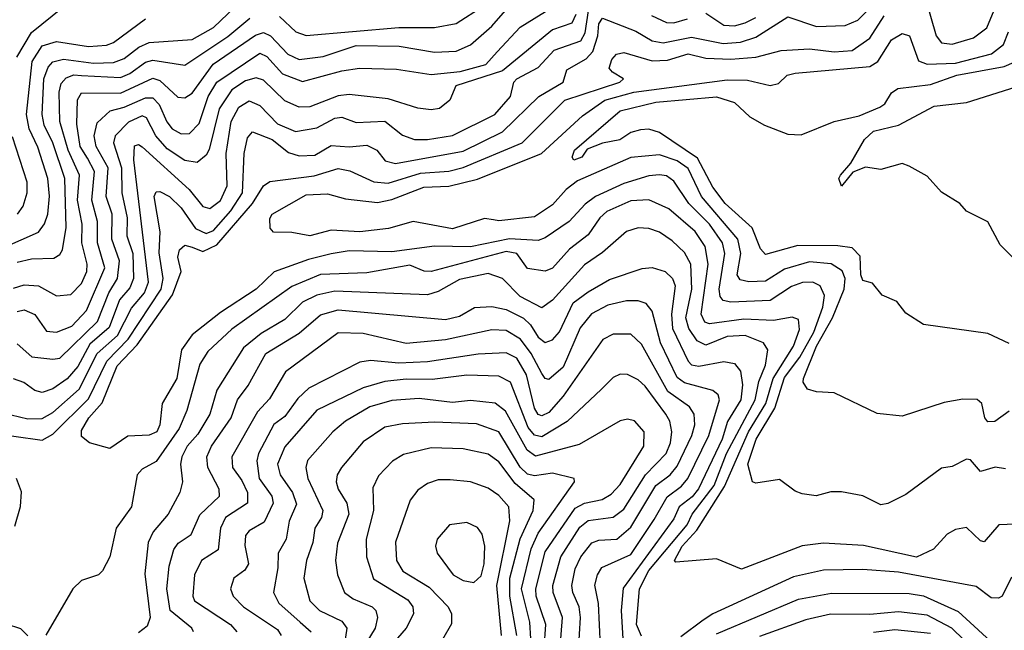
# Model space of a CAD drawing. Extents: x 1308313 to 1441400, y 959662 to 1036319.
# Tile 123 of 256: x 1374172 to 1376931, y 984739 to 986450. Entities that reach past the tile are written whole.
import ezdxf

# ---------------------------------------------------------------- set-up
doc = ezdxf.new("R2010")
doc.units = 0

msp = doc.modelspace()

# ---------------------------------------------------------------- linework, layer by layer
at = {"layer": '0CON10XD'}
for points in [[(1374164.5, 986345), (1374205, 986414.5), (1374292.5, 986485), (1374290.4, 986505), (1374249.5, 986535), (1374155, 986573.5)], [(1374075, 985294.3), (1374235, 985271.7), (1374265, 985288.8), (1374365, 985387.4), (1374416.7, 985493.3), (1374476.4, 985555), (1374568.4, 985695), (1374574.5, 985725), (1374563.1, 985796.9), (1374565.5, 985855.5), (1374548.5, 985955), (1374555, 985968.1), (1374565, 985968.7), (1374592.4, 985955), (1374625, 985923.1), (1374665.2, 985865), (1374695, 985851.5), (1374715, 985859.3), (1374763.7, 985915), (1374796.8, 985965), (1374801, 986075), (1374810.9, 986119.1), (1374825, 986136.3), (1374879.8, 986115), (1374925, 986078.1), (1374955, 986069.2), (1374998.8, 986071.2), (1375045, 986098.1), (1375095, 986093.9), (1375145, 986098.4), (1375172.9, 986085), (1375196.2, 986055), (1375225, 986047.3), (1375415, 986082.1), (1375525, 986136.2), (1375626.8, 986235), (1375695.4, 986275), (1375705, 986309.6), (1375759.2, 986340.8), (1375778.6, 986361.4), (1375791.9, 986405), (1375795, 986439.1), (1375805.2, 986454.8), (1375898.6, 986418.6), (1375945, 986391.4), (1375975, 986385.6), (1376055, 986401.4), (1376143.9, 986383.9), (1376192.4, 986387.6), (1376235, 986401.7), (1376325, 986458.9), (1376405, 986431.7), (1376485.6, 986434.4), (1376520.7, 986449.3), (1376575, 986504.5)], [(1374165, 985771.1), (1374205, 985780.3), (1374267.8, 985782.2), (1374285, 985792.1), (1374292.4, 985805), (1374302.3, 985867.7), (1374298.4, 986005), (1374265.1, 986105), (1374240.9, 986155), (1374234.7, 986184.7), (1374239.3, 986285), (1374252.3, 986317.7), (1374265, 986332), (1374295, 986339.4), (1374378.9, 986328.9), (1374435, 986330.9), (1374465, 986341.4), (1374506.4, 986373.6), (1374535, 986386.9), (1374655, 986394.9), (1374715, 986428.5), (1374795.6, 986505)], [(1374165, 985542.3), (1374205.9, 985505.9), (1374265, 985498.9), (1374285, 985501.9), (1374390.1, 985605), (1374421.6, 985685), (1374445.8, 985725), (1374452, 985775), (1374430.5, 985835), (1374431.4, 985905), (1374414.2, 985955), (1374420.3, 986035), (1374386.6, 986095), (1374381.2, 986125), (1374388.9, 986161.1), (1374425.3, 986194.7), (1374465, 986204.9), (1374525, 986231.4), (1374545, 986231.1), (1374563.1, 986213.1), (1374584.2, 986164.2), (1374599.1, 986145), (1374625, 986130.3), (1374648.1, 986131.9), (1374675, 986159.6), (1374700.6, 986235), (1374724.9, 986275.1), (1374845, 986356.6), (1374865, 986346.9), (1374908.4, 986298.4), (1374965, 986277.6), (1375075, 986307.2), (1375124.5, 986314.5), (1375227.9, 986312.1), (1375325, 986297.3), (1375406.4, 986305), (1375478, 986325), (1375509.8, 986360.2), (1375575, 986429.2), (1375685, 986498.1)], [(1376710.3, 986510.3), (1376740.2, 986405), (1376755, 986385.3), (1376785, 986382.1), (1376845, 986399.6), (1376882.2, 986427.8), (1376902.8, 986477.2)], [(1374125, 985348.9), (1374195, 985331.5), (1374235, 985332.8), (1374265, 985349.7), (1374338.4, 985415), (1374389.4, 985515), (1374446, 985565), (1374485, 985641.5), (1374522, 985685), (1374532.9, 985715), (1374492.4, 986057.6), (1374493.5, 986096.5), (1374505, 986100.3), (1374515, 986094.2), (1374647.4, 985975), (1374685, 985926.5), (1374705, 985921.6), (1374735, 985943.3), (1374753.3, 985985), (1374751, 986075), (1374764.7, 986165), (1374786.2, 986205), (1374815, 986223.3), (1374845, 986209.6), (1374895, 986158.7), (1374945, 986137), (1375005, 986147.3), (1375055, 986174.1), (1375075, 986177.4), (1375115, 986162.1), (1375195, 986166.2), (1375245, 986127.1), (1375278.8, 986115), (1375314.5, 986114.5), (1375385, 986125.9), (1375503.3, 986185), (1375547.7, 986235), (1375556.6, 986275), (1375565.3, 986285), (1375625, 986316.2), (1375670, 986365), (1375745, 986391.2), (1375756.5, 986413.5), (1375766.3, 986475)], [(1374165, 985632.2), (1374185, 985637.5), (1374214.3, 985624.3), (1374247.5, 985577.5), (1374275, 985574.5), (1374318.1, 985591.9), (1374359.4, 985635), (1374410.4, 985755), (1374389.8, 985825), (1374390.3, 985885), (1374373.9, 985945), (1374381.3, 986025), (1374362.4, 986062.4), (1374342, 986095), (1374332.5, 986157.5), (1374334.3, 986225.7), (1374345, 986245.9), (1374455, 986244.7), (1374545, 986286.6), (1374565, 986280), (1374615, 986233.2), (1374635, 986231.1), (1374655, 986244.8), (1374713.9, 986326.1), (1374832.7, 986407.3), (1374855, 986414.3), (1374875, 986404.8), (1374923.6, 986353.6), (1374955, 986338.6), (1375022.4, 986347.6), (1375115, 986378.4), (1375235.9, 986375.9), (1375335, 986359.6), (1375395, 986362.5), (1375435, 986380), (1375495, 986432.3), (1375534, 986476)], [(1374899.8, 986459.8), (1374946.2, 986416.2), (1374975, 986406.4), (1375235, 986428.1), (1375335, 986428.9), (1375395, 986439.8), (1375471.3, 986488.7)], [(1374128.1, 985811.9), (1374224.9, 985855.1), (1374242.1, 985877.9), (1374250.6, 985905), (1374255.4, 985955.4), (1374251.2, 986005), (1374223.2, 986093.2), (1374198.3, 986145), (1374190.8, 986185), (1374207.1, 986332.9), (1374235, 986377.1), (1374275, 986389.2), (1374365, 986375.2), (1374415, 986378.8), (1374435, 986386.7), (1374525, 986452.9)], [(1375730.4, 986465), (1375719.2, 986440.8), (1375665, 986421.7), (1375525, 986307.3), (1375394.6, 986265), (1375377.5, 986225), (1375348.6, 986201.4), (1375325, 986197.5), (1375287.7, 986202.3), (1375205, 986229), (1375095, 986240.7), (1375065, 986237), (1374985, 986206.2), (1374955, 986205.2), (1374915, 986223.5), (1374855, 986281.2), (1374835, 986287.9), (1374805, 986279), (1374766.5, 986253.5), (1374730.9, 986200.9), (1374703.2, 986086.8), (1374695, 986071.1), (1374669.4, 986050.6), (1374635, 986056), (1374585, 986088.8), (1374553.8, 986125), (1374527.4, 986175), (1374515, 986181.4), (1374477.2, 986162.8), (1374440, 986125), (1374434.6, 986105), (1374457.8, 986035), (1374458, 985965), (1374473.6, 985895), (1374472.3, 985845), (1374489.3, 985795), (1374491.3, 985725), (1374481.2, 985698.8), (1374451.6, 985665), (1374422.4, 985587.6), (1374368.9, 985541.1), (1374335, 985478.8), (1374305, 985443.5), (1374265, 985416.1), (1374235, 985406), (1374215, 985411.1), (1374183.9, 985433.9), (1374155, 985444.2)], [(1374155, 985697.6), (1374185, 985707.4), (1374225, 985704.8), (1374275, 985676.2), (1374315, 985680), (1374345, 985711.1), (1374360, 985745), (1374361.5, 985765), (1374346.4, 985825), (1374347.2, 985877.2), (1374333.9, 985945), (1374339.6, 986015), (1374308.4, 986085), (1374284.2, 986165), (1374282.3, 986247.7), (1374288.3, 986271.7), (1374302.2, 986287.8), (1374323.8, 986296.2), (1374345, 986294.3), (1374455, 986288.8), (1374480.8, 986299.2), (1374525, 986331.4), (1374545, 986337.2), (1374635, 986322.6), (1374755, 986403.5), (1374817.4, 986455)], [(1376935, 985192.1), (1376906.2, 985196.2), (1376865, 985183.8), (1376836.5, 985216.5), (1376825, 985218.8), (1376785, 985198.5), (1376755, 985193.3), (1376655, 985119.4), (1376605, 985094.3), (1376585, 985090.8), (1376535, 985115.7), (1376475, 985127.5), (1376445, 985127.5), (1376403.9, 985116.1), (1376365, 985121.4), (1376345, 985129.2), (1376301.7, 985161.7), (1376235, 985151.9), (1376225.6, 985155.6), (1376212.4, 985205), (1376236.3, 985275), (1376287.9, 985362.1), (1376315, 985447.5), (1376358.2, 985505), (1376397.3, 985575), (1376422.8, 985645), (1376427.3, 985677.3), (1376415, 985704.1), (1376395, 985714.8), (1376366.1, 985713.9), (1376335, 985702.5), (1376275, 985663.1), (1376165, 985658.8), (1376143.6, 985663.6), (1376134.9, 985674.9), (1376132.4, 985695), (1376148.1, 985795), (1376141.6, 985825), (1376105, 985877.1), (1376047.1, 985935), (1376005, 985998.3), (1375985, 986012.5), (1375965, 986015.9), (1375935, 986013.2), (1375865, 985991.8), (1375785.5, 985954.5), (1375756.4, 985933.6), (1375712.3, 985885), (1375645, 985838.8), (1375625, 985831.9), (1375545, 985836.5), (1375435, 985814), (1375335, 985815.7), (1375215, 985800.3), (1375095, 985803.1), (1375045.4, 985794.6), (1374981.2, 985778.8), (1374885, 985744), (1374835.2, 985695), (1374735, 985630), (1374655, 985567), (1374625.5, 985525), (1374612.3, 985445), (1374571.2, 985375), (1374564.8, 985315), (1374556, 985295), (1374535, 985286.5), (1374475, 985283.5), (1374425, 985248.8), (1374367.5, 985265), (1374345, 985282.5), (1374345, 985298.8), (1374366.2, 985335), (1374403.3, 985376.7), (1374445, 985480.1), (1374501.2, 985538.8), (1374600.7, 985679.3), (1374624.8, 985744.8), (1374615.2, 985785), (1374619.8, 985805), (1374635, 985818.6), (1374655, 985812.7), (1374685, 985800.9), (1374725, 985819.2), (1374824.7, 985935), (1374855.1, 985984.9), (1374873, 985997), (1374997.1, 986012.9), (1375065, 986033.2), (1375097.1, 986027.1), (1375165, 985996.2), (1375205, 985992.1), (1375295, 986020.1), (1375375, 986025.8), (1375415, 986036.5), (1375580.3, 986105), (1375699.5, 986225), (1375853.8, 986275), (1375864.5, 986285), (1375833, 986303), (1375824.1, 986315), (1375831.1, 986338.9), (1375845, 986353.8), (1375865, 986358.8), (1375945, 986334.8), (1375987.2, 986337.2), (1376045, 986355.1), (1376095, 986342.2), (1376165, 986339.9), (1376234.7, 986345.3), (1376305.7, 986364.3), (1376385, 986369), (1376455, 986360.2), (1376505, 986363.9), (1376555, 986398.4), (1376595, 986461.6)], [(1375942.5, 986462.5), (1375985, 986442.3), (1376005, 986441.9), (1376043.3, 986453.3)], [(1376095, 986468.4), (1376145, 986435.2), (1376175, 986433.7), (1376205, 986441.4), (1376235, 986456.2)], [(1376945, 985353.4), (1376905, 985324.3), (1376885, 985323.3), (1376876.5, 985335), (1376868.7, 985375), (1376855, 985386.4), (1376815, 985387.3), (1376762.7, 985377.3), (1376645, 985338.9), (1376575, 985346.9), (1376455, 985404.3), (1376405, 985407.8), (1376380, 985415), (1376368, 985435), (1376368.6, 985445), (1376404.8, 985535), (1376450.3, 985615), (1376482.9, 985695), (1376485.3, 985725), (1376476.8, 985746.8), (1376446.2, 985766.2), (1376385, 985772.2), (1376315, 985751.7), (1376262, 985718), (1376215, 985715.4), (1376191.4, 985721.4), (1376182.4, 985735), (1376193.5, 985795), (1376184.6, 985835), (1376082.9, 985955), (1376045, 986033.5), (1376015, 986055.3), (1375965, 986072), (1375885, 986064.2), (1375735, 985998.9), (1375703.1, 985975), (1375665, 985931.4), (1375615, 985898.4), (1375515, 985886.3), (1375500.3, 985889.7), (1375475, 985892.9), (1375385, 985864.5), (1375275, 985885.2), (1375205.2, 985865.2), (1375125, 985856.2), (1375045, 985860.9), (1374985, 985844.8), (1374935, 985853.9), (1374883.3, 985855), (1374873.6, 985866.4), (1374873, 985893), (1374880, 985905), (1374975, 985959.5), (1375035, 985962.6), (1375085, 985948), (1375175, 985937.8), (1375215, 985946.4), (1375305, 985981.4), (1375375, 985984.3), (1375455, 986003.5), (1375634.1, 986075.9), (1375749.2, 986180.8), (1375812.3, 986225), (1375893, 986247), (1376155, 986281.7), (1376211.3, 986281.3), (1376275, 986265.7), (1376298.3, 986271.7), (1376322.5, 986295), (1376345, 986300.9), (1376555, 986319.2), (1376576.5, 986333.5), (1376615, 986393.9), (1376645, 986412.2), (1376665.5, 986405.5), (1376691.2, 986335), (1376715, 986326.1), (1376795, 986328.6), (1376895.3, 986354.7), (1376928.8, 986381.2), (1376943.2, 986416.8)], [(1376945, 985543.2), (1376885, 985571.1), (1376705, 985595.8), (1376655, 985628), (1376630.3, 985660.3), (1376588.7, 985678.7), (1376561.7, 985711.7), (1376535, 985719.1), (1376529, 985735), (1376527.9, 985787.9), (1376505, 985811.1), (1376465, 985816.9), (1376352.8, 985817.2), (1376262.2, 985792.2), (1376247.9, 985807.9), (1376225, 985866.7), (1376149, 985935), (1376115, 985980.9), (1376071.9, 986061.9), (1375965, 986134.4), (1375935, 986143.3), (1375911.5, 986141.5), (1375885, 986134.1), (1375854.1, 986114.1), (1375805.2, 986104.8), (1375762.1, 986087.9), (1375747.1, 986065), (1375725, 986056.7), (1375720, 986065), (1375726.9, 986085), (1375855, 986195.2), (1375955, 986219), (1376125, 986233.9), (1376175, 986218.6), (1376218.6, 986178.6), (1376259.4, 986155), (1376325, 986129.2), (1376362, 986128), (1376454.8, 986165.2), (1376525, 986181), (1376582.5, 986205), (1376596.7, 986215), (1376615.3, 986245), (1376632.7, 986257.3), (1376725, 986269), (1376798.1, 986295), (1376931.1, 986318.9), (1376958.8, 986331.2)], [(1376975, 985764), (1376919.7, 985819.7), (1376885, 985884), (1376825, 985914), (1376806.7, 985935), (1376755, 985967.5), (1376715, 986012), (1376665, 986040), (1376645, 986047.5), (1376585, 986030.8), (1376542.7, 986037.3), (1376507.3, 986022.7), (1376475, 985984.2), (1376468, 986005), (1376472, 986015), (1376501.2, 986048.8), (1376539.6, 986115), (1376565, 986138.4), (1376634.9, 986155.1), (1376735, 986208.2), (1376825, 986218.6), (1376965, 986262.6)], [(1374166, 985905), (1374182.2, 985927.8), (1374192.6, 985965), (1374193.1, 985995), (1374152.4, 986122.4)], [(1377035, 985039.8), (1376916.2, 985035), (1376875, 984987.5), (1376865, 984989.6), (1376845, 985008.8), (1376825, 985026.9), (1376795, 985021.8), (1376771.5, 985008.5), (1376733.2, 984966.8), (1376685.6, 984944.4), (1376536.9, 984976.9), (1376425, 984983), (1376365, 984976.2), (1376195, 984910.4), (1376125, 984939.4), (1376010.5, 984930.5), (1376006.9, 984935), (1376028.2, 984975), (1376070, 985020), (1376147.4, 985142.6), (1376214.8, 985295), (1376262.9, 985375), (1376283.5, 985445), (1376340.9, 985535), (1376357.8, 985582.2), (1376355, 985610), (1376337.1, 985617.1), (1376285, 985607.2), (1376201.5, 985611.5), (1376105, 985597.8), (1376092.5, 985602.5), (1376081.7, 985625), (1376101.6, 985765), (1376093.4, 985815), (1376065, 985856.6), (1375990.8, 985920.8), (1375935, 985945.2), (1375885, 985942.5), (1375817.5, 985912.5), (1375798, 985895), (1375765, 985847.4), (1375713.1, 985806.9), (1375665, 985754.3), (1375645, 985745.2), (1375595, 985753.2), (1375564.9, 985794.9), (1375535, 985801), (1375325, 985744.5), (1375305.2, 985745.2), (1375265, 985762.2), (1375145, 985741.2), (1375015, 985735.9), (1374935, 985702.5), (1374767, 985583), (1374699.5, 985520.5), (1374676.9, 985485), (1374640.2, 985355), (1374618.8, 985305), (1374555, 985211.9), (1374515, 985190.7), (1374501.1, 985175), (1374485.3, 985085), (1374442.5, 985025), (1374424.6, 984945.4), (1374404.5, 984905.5), (1374393.3, 984895), (1374345, 984878.5), (1374320.9, 984855), (1374245, 984725.8)], [(1375915, 984722.4), (1375900.9, 984755), (1375908.9, 984855), (1375935, 984906.7), (1376043, 985035), (1376056.2, 985065), (1376118.1, 985145), (1376152.7, 985235), (1376233.2, 985385), (1376243.9, 985436.1), (1376262.5, 985482.5), (1376268.7, 985525), (1376256.2, 985545), (1376205, 985565.4), (1376155, 985562.4), (1376095, 985538), (1376070.8, 985550.8), (1376046.9, 985585), (1376039.2, 985615), (1376055.8, 985695), (1376052.5, 985765), (1376035, 985798.4), (1376000.3, 985830.3), (1375965, 985854.8), (1375935, 985865.6), (1375905, 985867.1), (1375872.7, 985857.3), (1375805, 985798.3), (1375755, 985763.7), (1375665, 985664.2), (1375635, 985642.7), (1375575, 985674.2), (1375524.8, 985724.8), (1375485, 985739.5), (1375405, 985722.4), (1375345, 985688.5), (1375315, 985679), (1375055, 985689.4), (1375005, 985678), (1374965, 985658.9), (1374915, 985610.6), (1374849, 985571), (1374799.6, 985530.4), (1374725, 985412.5), (1374705.1, 985344.9), (1374671.2, 985288.8), (1374641.7, 985255), (1374626.3, 985225), (1374622.7, 985205), (1374628.4, 985155), (1374621.3, 985125), (1374587.9, 985065), (1374546.2, 985015), (1374531.7, 984985), (1374522.8, 984897.2), (1374538, 984775), (1374529.4, 984750.6), (1374505, 984732.2)], [(1374658.9, 984735), (1374654.7, 984745), (1374593.5, 984795), (1374584.5, 984855.5), (1374591.4, 984918.6), (1374604.1, 984965.9), (1374616.6, 984983.4), (1374652.5, 985007.5), (1374676.8, 985063.2), (1374731.6, 985115), (1374731.4, 985135), (1374699.6, 985195), (1374696.6, 985225), (1374709.5, 985255), (1374764.8, 985335), (1374782.7, 985385), (1374812.7, 985425), (1374861.9, 985515), (1374955, 985571.6), (1375015, 985623.7), (1375065, 985637.1), (1375365, 985610.5), (1375405, 985619.8), (1375446.5, 985643.5), (1375495, 985646.7), (1375535, 985637.8), (1375584.2, 985614.2), (1375603.9, 985595), (1375625, 985560.8), (1375645, 985545.3), (1375665, 985552.8), (1375684.6, 985575.4), (1375723.4, 985656.6), (1375765, 985687.4), (1375825, 985722.6), (1375916.8, 985753.2), (1375945, 985755.8), (1375980.9, 985745), (1376001.1, 985725), (1376009, 985705), (1375998.5, 985625), (1376001.9, 985585), (1376045, 985493.7), (1376055, 985482.9), (1376075, 985479), (1376145, 985492.6), (1376175, 985486.5), (1376192.4, 985465), (1376197.4, 985427.4), (1376193.2, 985385), (1376155.8, 985324.2), (1376141, 985275), (1376074.5, 985135.5), (1376056.6, 985113.4), (1376020.3, 985085), (1376005, 985052), (1375862.9, 984857.1), (1375857.9, 984795), (1375862.2, 984715)], [(1375799.7, 984695), (1375794.4, 984814.4), (1375784.1, 984865.9), (1375791, 984895), (1375803.2, 984915), (1375885, 984951.5), (1375950.5, 985049.5), (1375986.4, 985113.6), (1376027.2, 985142.8), (1376044.4, 985165), (1376102.9, 985285), (1376133.5, 985385), (1376129.4, 985399.4), (1376115, 985411.4), (1376035, 985432.9), (1376015, 985448), (1375967.7, 985545), (1375945, 985633.5), (1375927.3, 985655), (1375905, 985662.6), (1375872.5, 985662.5), (1375820, 985650), (1375775, 985626), (1375742.9, 985587.1), (1375695, 985476.2), (1375655, 985442.3), (1375645, 985445.3), (1375635, 985458.8), (1375605.1, 985515), (1375575.2, 985555.2), (1375535, 985579.3), (1375495, 985581.6), (1375365, 985552.9), (1375255, 985542.8), (1375135, 985570.8), (1375065, 985572.4), (1374916.7, 985463.3), (1374872.6, 985387.4), (1374838.5, 985351.5), (1374766.2, 985225), (1374768.8, 985195), (1374795, 985158.9), (1374810.1, 985125), (1374810.8, 985095), (1374749, 985055), (1374734.5, 985025), (1374728.6, 984965), (1374681.8, 984935), (1374661.9, 984895), (1374657.5, 984835), (1374662, 984822), (1374763, 984755), (1374780.2, 984735)], [(1375735.7, 984635), (1375744.1, 984775), (1375740.3, 984805), (1375722, 984845), (1375719.3, 984865), (1375728.5, 984911.5), (1375745.1, 984944.9), (1375775.9, 984984.1), (1375795, 984991.3), (1375845.1, 984994.9), (1375885, 985028), (1375954.8, 985145.2), (1375995.2, 985175), (1376015, 985199.1), (1376055.9, 985285), (1376063.7, 985315), (1376062.2, 985345), (1376048.9, 985365), (1375988.4, 985408.4), (1375915, 985540.7), (1375885, 985569.2), (1375835, 985569.2), (1375805.9, 985554.1), (1375695.5, 985395), (1375655, 985350), (1375635, 985339.8), (1375625, 985344), (1375615, 985361.6), (1375592, 985455), (1375565, 985502.2), (1375535, 985516.6), (1375456.9, 985513.1), (1375315, 985491.6), (1375235, 985487.5), (1375155, 985495.6), (1375125, 985490.4), (1374982.3, 985417.7), (1374951.2, 985388.8), (1374915, 985338.4), (1374884.3, 985315.7), (1374841.3, 985235), (1374836.3, 985213.7), (1374842.9, 985165), (1374879, 985115), (1374882.1, 985095), (1374857.6, 985042.4), (1374815, 985017.9), (1374805.2, 985005), (1374802.8, 984977.2), (1374813.1, 984925), (1374802.7, 984907.3), (1374772.1, 984885), (1374763.3, 984855), (1374770.7, 984835), (1374799.4, 984805), (1374895, 984741.2), (1374905.2, 984725)], [(1375683.6, 984656.4), (1375693.1, 984775), (1375666.8, 984845), (1375666.2, 984865), (1375688.8, 984945), (1375741.5, 985028.5), (1375765, 985046.8), (1375835, 985055.8), (1375865, 985078.4), (1375925.6, 985175), (1375983.6, 985235), (1375996, 985265), (1375999.5, 985295), (1375994.5, 985325), (1375983.1, 985345), (1375925, 985423.8), (1375905, 985441.1), (1375875, 985455.9), (1375855, 985457.3), (1375835, 985447.7), (1375802.8, 985415), (1375706, 985324), (1375635, 985280.9), (1375615, 985286), (1375597.3, 985307.3), (1375547.7, 985435), (1375515, 985451.5), (1375425, 985454.3), (1375328, 985442), (1375255, 985443.4), (1375195, 985436.8), (1375135, 985418.6), (1375005, 985356), (1374915, 985253.7), (1374894.8, 985205), (1374902.2, 985175), (1374936.3, 985125), (1374947.8, 985092.2), (1374927.7, 985045), (1374919, 984995), (1374896.2, 984955), (1374895.5, 984914.5), (1374883.1, 984845), (1374897.9, 984815), (1374958.1, 984761.9), (1374989, 984735)], [(1375642.3, 984687.7), (1375646.9, 984755), (1375619.8, 984835), (1375618.2, 984855), (1375645, 984959.1), (1375728.4, 985081.6), (1375755, 985095.6), (1375804.1, 985105.9), (1375829.6, 985120.4), (1375855, 985147.5), (1375921.6, 985255), (1375921.8, 985295), (1375895, 985326.2), (1375875, 985330.8), (1375855, 985326.2), (1375739.9, 985260.1), (1375617.3, 985227.3), (1375594.3, 985244.3), (1375533.6, 985353.6), (1375505, 985375.9), (1375435, 985383.4), (1375385, 985377.6), (1375291.3, 985388.7), (1375215, 985383.3), (1375153.2, 985365), (1375085.3, 985325), (1375049.5, 985295), (1374978.4, 985215), (1374973.6, 985195), (1374979.5, 985165), (1375021.3, 985075), (1375017.7, 985055), (1374999.4, 985025), (1374993.4, 984985), (1374975.5, 984934.5), (1374968, 984885), (1374985, 984822.1), (1375012, 984795), (1375075.3, 984765), (1375088.9, 984745), (1375081.3, 984695)], [(1375604.5, 984715), (1375601.6, 984761.6), (1375578.6, 984855), (1375605, 984967.5), (1375625, 985011.5), (1375727.1, 985155), (1375725.6, 985165), (1375665, 985179.2), (1375615, 985172.3), (1375595, 985176.9), (1375575, 985196.7), (1375515, 985295.6), (1375452.6, 985317.4), (1375335, 985322.6), (1375245, 985317.6), (1375195, 985308.3), (1375135, 985266.9), (1375074.2, 985195), (1375061.6, 985175), (1375059, 985155), (1375064.3, 985135), (1375089, 985095), (1375094.1, 985065), (1375063.1, 984983.1), (1375057.4, 984935), (1375062.4, 984895), (1375082.4, 984845), (1375107, 984827), (1375159.6, 984805), (1375169.8, 984795), (1375175.2, 984775), (1375168.1, 984745), (1375107.8, 984645)], [(1375565.5, 984725), (1375546.1, 984835), (1375546.1, 984885), (1375574.5, 984995.5), (1375611, 985075), (1375613.7, 985105), (1375561, 985151), (1375515, 985211.7), (1375485, 985232.5), (1375415, 985247.3), (1375325, 985250.2), (1375247.7, 985232.3), (1375216.7, 985213.3), (1375177.8, 985172.2), (1375161.6, 985138.4), (1375163.4, 985075), (1375143.4, 984995), (1375143.7, 984945), (1375163.2, 984883.2), (1375259.7, 984825), (1375273.6, 984805), (1375275.3, 984785), (1375254.8, 984745), (1375194.2, 984675)], [(1374158.6, 985031.4), (1374174, 985086), (1374176.9, 985126.9), (1374163.3, 985165)], [(1375521.9, 984725), (1375509.6, 984865), (1375545.8, 985045.8), (1375542.5, 985085), (1375515, 985116.8), (1375485, 985137.4), (1375435, 985155.3), (1375378.8, 985161.2), (1375345, 985160.9), (1375315, 985150.4), (1375288, 985132), (1375266.2, 985103.8), (1375225, 984986), (1375228.4, 984935), (1375245.8, 984905), (1375319.9, 984859.9), (1375373.3, 984805), (1375381.9, 984785), (1375382.4, 984757.6), (1375356.6, 984713.4)], [(1375445, 984872.7), (1375465, 984891.5), (1375474, 984925), (1375475.2, 984975), (1375468.3, 985008.3), (1375455, 985027.1), (1375425, 985041.5), (1375376.2, 985035), (1375342.5, 984995), (1375337.5, 984975), (1375342.5, 984955), (1375387.1, 984895), (1375415, 984878.9), (1375445, 984872.7)], [(1376951.9, 984888.1), (1376925.3, 984835), (1376915, 984829.6), (1376895, 984830.3), (1376852.3, 984862.3), (1376635, 984902.4), (1376535, 984909.3), (1376425, 984907.3), (1376340.7, 984889.3), (1376114.9, 984785.1), (1376087.3, 984767.3), (1376025, 984721.2)], [(1376125, 984729), (1376355, 984826.1), (1376447, 984843), (1376665, 984842.4), (1376705, 984835.6), (1376801.8, 984791.8), (1376915, 984688.6)], [(1376921.3, 984611.3), (1376784.8, 984745), (1376715, 984781.6), (1376635, 984790.7), (1376555, 984783.6), (1376444.2, 984784.2), (1376375, 984768.9), (1376245, 984721.4)], [(1374195, 984723.3), (1374175, 984743.3), (1374135, 984756.7)], [(1376725, 984730.1), (1376625, 984740.5), (1376565, 984733.3)]]:
    msp.add_lwpolyline(points, dxfattribs=at)

doc.saveas('drawing.dxf')
